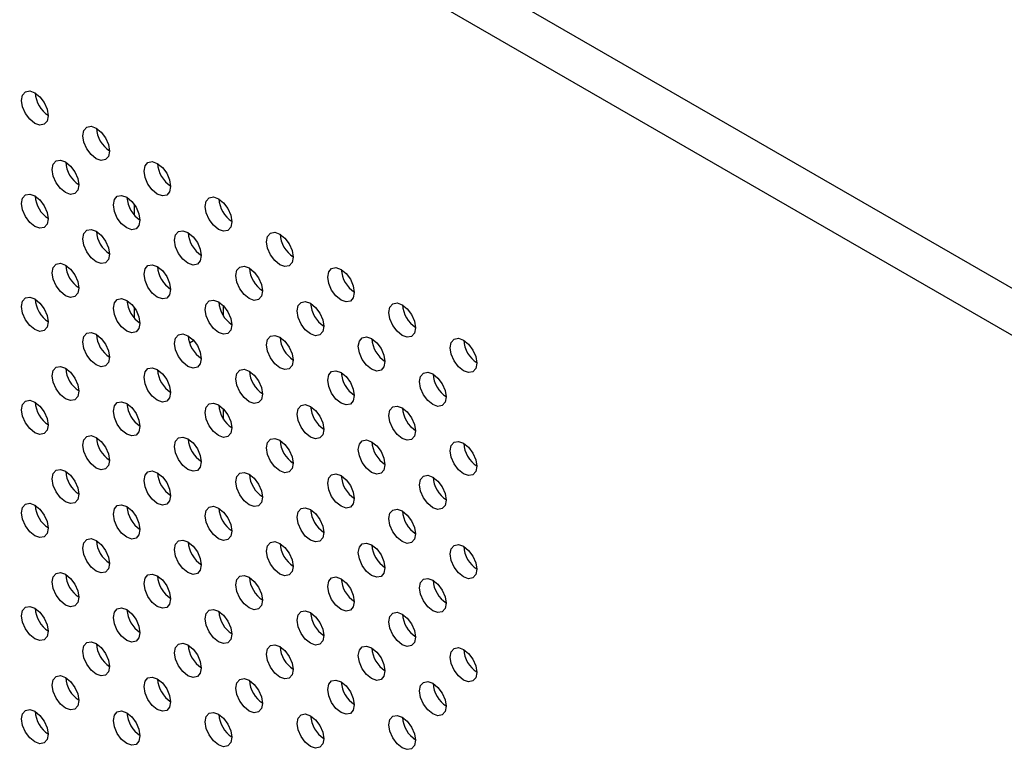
# Model space of a CAD drawing. Header units: millimetres. Extents: x 0 to 844, y -2 to 552.
# Tile 112 of 119: x 650.68 to 656.92, y 467.96 to 472.55. Entities that reach past the tile are written whole.
import ezdxf

# ---------------------------------------------------------------- set-up
doc = ezdxf.new("R2010")
doc.units = ezdxf.units.MM

msp = doc.modelspace()

# ---------------------------------------------------------------- linework, layer by layer
at = {"color": 7, "linetype": 'Continuous', "lineweight": 25}
for p, q in [((725.9315, 431.0366), (607.7436, 499.2651)), ((725.7645, 430.8353), (607.6527, 499.0198)), ((651.4046, 471.3827), (651.4046, 471.3152)), ((651.9703, 470.6742), (651.9703, 470.7398)), ((651.4046, 470.7294), (651.4046, 470.6619)), ((651.7541, 470.5054), (651.7805, 470.5206)), ((651.9703, 470.0209), (651.9703, 470.0864))]:
    msp.add_line(p, q, dxfattribs=at)
at = {"color": 7, "linetype": 'Continuous', "lineweight": 25, "flags": 128}
for points in [[(650.6903, 472.0421), (650.6967, 472.0756), (650.7149, 472.0967), (650.7422, 472.102), (650.7745, 472.0908), (650.8067, 472.0648), (650.834, 472.0279), (650.8522, 471.9858), (650.8587, 471.9449), (650.8522, 471.9114), (650.834, 471.8904), (650.8067, 471.8851), (650.7745, 471.8963), (650.7422, 471.9223), (650.7149, 471.9592), (650.6967, 472.0012), (650.6903, 472.0421)], [(651.0782, 471.8182), (651.0846, 471.8517), (651.1029, 471.8727), (651.1302, 471.878), (651.1624, 471.8668), (651.1946, 471.8408), (651.2219, 471.804), (651.2402, 471.7619), (651.2466, 471.721), (651.2402, 471.6875), (651.2219, 471.6665), (651.1946, 471.6612), (651.1624, 471.6724), (651.1302, 471.6984), (651.1029, 471.7352), (651.0846, 471.7773), (651.0782, 471.8182)], [(650.8842, 471.6035), (650.8906, 471.637), (650.9089, 471.658), (650.9362, 471.6633), (650.9684, 471.6521), (651.0006, 471.6261), (651.0279, 471.5893), (651.0462, 471.5472), (651.0526, 471.5063), (651.0462, 471.4728), (651.0279, 471.4518), (651.0006, 471.4465), (650.9684, 471.4577), (650.9362, 471.4837), (650.9089, 471.5205), (650.8906, 471.5626), (650.8842, 471.6035)], [(651.4661, 471.5943), (651.4725, 471.6278), (651.4908, 471.6488), (651.5181, 471.6541), (651.5503, 471.6429), (651.5825, 471.6169), (651.6098, 471.58), (651.6281, 471.538), (651.6345, 471.4971), (651.6281, 471.4636), (651.6098, 471.4425), (651.5825, 471.4372), (651.5503, 471.4484), (651.5181, 471.4744), (651.4908, 471.5113), (651.4725, 471.5534), (651.4661, 471.5943)], [(650.6903, 471.3888), (650.6967, 471.4223), (650.7149, 471.4433), (650.7422, 471.4486), (650.7745, 471.4374), (650.8067, 471.4114), (650.834, 471.3746), (650.8522, 471.3325), (650.8587, 471.2916), (650.8522, 471.2581), (650.834, 471.2371), (650.8067, 471.2318), (650.7745, 471.243), (650.7422, 471.269), (650.7149, 471.3058), (650.6967, 471.3479), (650.6903, 471.3888)], [(651.2721, 471.3796), (651.2785, 471.4131), (651.2968, 471.4341), (651.3241, 471.4394), (651.3563, 471.4282), (651.3885, 471.4022), (651.4159, 471.3654), (651.4341, 471.3233), (651.4405, 471.2824), (651.4341, 471.2489), (651.4159, 471.2279), (651.3885, 471.2226), (651.3563, 471.2338), (651.3241, 471.2598), (651.2968, 471.2966), (651.2785, 471.3387), (651.2721, 471.3796)], [(651.854, 471.3703), (651.8604, 471.4038), (651.8787, 471.4248), (651.906, 471.4301), (651.9382, 471.4189), (651.9704, 471.3929), (651.9978, 471.3561), (652.016, 471.314), (652.0224, 471.2731), (652.016, 471.2396), (651.9978, 471.2186), (651.9704, 471.2133), (651.9382, 471.2245), (651.906, 471.2505), (651.8787, 471.2873), (651.8604, 471.3294), (651.854, 471.3703)], [(651.0782, 471.1649), (651.0846, 471.1984), (651.1029, 471.2194), (651.1302, 471.2247), (651.1624, 471.2135), (651.1946, 471.1875), (651.2219, 471.1507), (651.2402, 471.1086), (651.2466, 471.0677), (651.2402, 471.0342), (651.2219, 471.0132), (651.1946, 471.0079), (651.1624, 471.0191), (651.1302, 471.0451), (651.1029, 471.0819), (651.0846, 471.124), (651.0782, 471.1649)], [(651.6601, 471.1556), (651.6665, 471.1891), (651.6847, 471.2102), (651.712, 471.2155), (651.7442, 471.2043), (651.7765, 471.1783), (651.8038, 471.1414), (651.822, 471.0993), (651.8284, 471.0584), (651.822, 471.0249), (651.8038, 471.0039), (651.7765, 470.9986), (651.7442, 471.0098), (651.712, 471.0358), (651.6847, 471.0727), (651.6665, 471.1147), (651.6601, 471.1556)], [(652.2419, 471.1464), (652.2484, 471.1799), (652.2666, 471.2009), (652.2939, 471.2062), (652.3261, 471.195), (652.3584, 471.169), (652.3857, 471.1322), (652.4039, 471.0901), (652.4103, 471.0492), (652.4039, 471.0157), (652.3857, 470.9947), (652.3584, 470.9894), (652.3261, 471.0006), (652.2939, 471.0266), (652.2666, 471.0634), (652.2484, 471.1055), (652.2419, 471.1464)], [(650.8842, 470.9502), (650.8906, 470.9837), (650.9089, 471.0047), (650.9362, 471.01), (650.9684, 470.9988), (651.0006, 470.9728), (651.0279, 470.936), (651.0462, 470.8939), (651.0526, 470.853), (651.0462, 470.8195), (651.0279, 470.7985), (651.0006, 470.7932), (650.9684, 470.8044), (650.9362, 470.8304), (650.9089, 470.8672), (650.8906, 470.9093), (650.8842, 470.9502)], [(651.4661, 470.9409), (651.4725, 470.9745), (651.4908, 470.9955), (651.5181, 471.0008), (651.5503, 470.9896), (651.5825, 470.9636), (651.6098, 470.9267), (651.6281, 470.8846), (651.6345, 470.8437), (651.6281, 470.8102), (651.6098, 470.7892), (651.5825, 470.7839), (651.5503, 470.7951), (651.5181, 470.8211), (651.4908, 470.858), (651.4725, 470.9), (651.4661, 470.9409)], [(652.048, 470.9317), (652.0544, 470.9652), (652.0726, 470.9862), (652.0999, 470.9915), (652.1322, 470.9803), (652.1644, 470.9543), (652.1917, 470.9175), (652.2099, 470.8754), (652.2164, 470.8345), (652.2099, 470.801), (652.1917, 470.78), (652.1644, 470.7747), (652.1322, 470.7859), (652.0999, 470.8119), (652.0726, 470.8487), (652.0544, 470.8908), (652.048, 470.9317)], [(652.6299, 470.9224), (652.6363, 470.9559), (652.6545, 470.9769), (652.6818, 470.9823), (652.7141, 470.9711), (652.7463, 470.9451), (652.7736, 470.9082), (652.7918, 470.8661), (652.7982, 470.8252), (652.7918, 470.7917), (652.7736, 470.7707), (652.7463, 470.7654), (652.7141, 470.7766), (652.6818, 470.8026), (652.6545, 470.8395), (652.6363, 470.8815), (652.6299, 470.9224)], [(650.6903, 470.7355), (650.6967, 470.769), (650.7149, 470.79), (650.7422, 470.7953), (650.7745, 470.7841), (650.8067, 470.7581), (650.834, 470.7213), (650.8522, 470.6792), (650.8587, 470.6383), (650.8522, 470.6048), (650.834, 470.5838), (650.8067, 470.5785), (650.7745, 470.5897), (650.7422, 470.6157), (650.7149, 470.6525), (650.6967, 470.6946), (650.6903, 470.7355)], [(651.2721, 470.7263), (651.2785, 470.7598), (651.2968, 470.7808), (651.3241, 470.7861), (651.3563, 470.7749), (651.3885, 470.7489), (651.4159, 470.712), (651.4341, 470.67), (651.4405, 470.6291), (651.4341, 470.5956), (651.4159, 470.5746), (651.3885, 470.5692), (651.3563, 470.5804), (651.3241, 470.6064), (651.2968, 470.6433), (651.2785, 470.6854), (651.2721, 470.7263)], [(651.854, 470.717), (651.8604, 470.7505), (651.8787, 470.7715), (651.906, 470.7768), (651.9382, 470.7656), (651.9704, 470.7396), (651.9978, 470.7028), (652.016, 470.6607), (652.0224, 470.6198), (652.016, 470.5863), (651.9978, 470.5653), (651.9704, 470.56), (651.9382, 470.5712), (651.906, 470.5972), (651.8787, 470.634), (651.8604, 470.6761), (651.854, 470.717)], [(652.4359, 470.7078), (652.4423, 470.7413), (652.4606, 470.7623), (652.4879, 470.7676), (652.5201, 470.7564), (652.5523, 470.7304), (652.5796, 470.6935), (652.5979, 470.6515), (652.6043, 470.6106), (652.5979, 470.5771), (652.5796, 470.556), (652.5523, 470.5507), (652.5201, 470.5619), (652.4879, 470.5879), (652.4606, 470.6248), (652.4423, 470.6669), (652.4359, 470.7078)], [(653.0178, 470.6985), (653.0242, 470.732), (653.0424, 470.753), (653.0698, 470.7583), (653.102, 470.7471), (653.1342, 470.7211), (653.1615, 470.6843), (653.1798, 470.6422), (653.1862, 470.6013), (653.1798, 470.5678), (653.1615, 470.5468), (653.1342, 470.5415), (653.102, 470.5527), (653.0698, 470.5787), (653.0424, 470.6155), (653.0242, 470.6576), (653.0178, 470.6985)], [(651.0782, 470.5116), (651.0846, 470.5451), (651.1029, 470.5661), (651.1302, 470.5714), (651.1624, 470.5602), (651.1946, 470.5342), (651.2219, 470.4973), (651.2402, 470.4553), (651.2466, 470.4144), (651.2402, 470.3809), (651.2219, 470.3599), (651.1946, 470.3546), (651.1624, 470.3658), (651.1302, 470.3918), (651.1029, 470.4286), (651.0846, 470.4707), (651.0782, 470.5116)], [(651.6601, 470.5023), (651.6665, 470.5358), (651.6847, 470.5568), (651.712, 470.5621), (651.7442, 470.5509), (651.7765, 470.5249), (651.8038, 470.4881), (651.822, 470.446), (651.8284, 470.4051), (651.822, 470.3716), (651.8038, 470.3506), (651.7765, 470.3453), (651.7442, 470.3565), (651.712, 470.3825), (651.6847, 470.4193), (651.6665, 470.4614), (651.6601, 470.5023)], [(652.2419, 470.4931), (652.2484, 470.5266), (652.2666, 470.5476), (652.2939, 470.5529), (652.3261, 470.5417), (652.3584, 470.5157), (652.3857, 470.4788), (652.4039, 470.4368), (652.4103, 470.3959), (652.4039, 470.3624), (652.3857, 470.3414), (652.3584, 470.336), (652.3261, 470.3472), (652.2939, 470.3732), (652.2666, 470.4101), (652.2484, 470.4522), (652.2419, 470.4931)], [(652.8238, 470.4838), (652.8302, 470.5173), (652.8485, 470.5383), (652.8758, 470.5436), (652.908, 470.5324), (652.9402, 470.5064), (652.9675, 470.4696), (652.9858, 470.4275), (652.9922, 470.3866), (652.9858, 470.3531), (652.9675, 470.3321), (652.9402, 470.3268), (652.908, 470.338), (652.8758, 470.364), (652.8485, 470.4008), (652.8302, 470.4429), (652.8238, 470.4838)], [(653.4057, 470.4746), (653.4121, 470.5081), (653.4304, 470.5291), (653.4577, 470.5344), (653.4899, 470.5232), (653.5221, 470.4972), (653.5494, 470.4603), (653.5677, 470.4183), (653.5741, 470.3774), (653.5677, 470.3438), (653.5494, 470.3228), (653.5221, 470.3175), (653.4899, 470.3287), (653.4577, 470.3547), (653.4304, 470.3916), (653.4121, 470.4337), (653.4057, 470.4746)], [(650.8842, 470.2969), (650.8906, 470.3304), (650.9089, 470.3514), (650.9362, 470.3567), (650.9684, 470.3455), (651.0006, 470.3195), (651.0279, 470.2827), (651.0462, 470.2406), (651.0526, 470.1997), (651.0462, 470.1662), (651.0279, 470.1452), (651.0006, 470.1399), (650.9684, 470.1511), (650.9362, 470.1771), (650.9089, 470.2139), (650.8906, 470.256), (650.8842, 470.2969)], [(651.4661, 470.2876), (651.4725, 470.3211), (651.4908, 470.3421), (651.5181, 470.3474), (651.5503, 470.3363), (651.5825, 470.3103), (651.6098, 470.2734), (651.6281, 470.2313), (651.6345, 470.1904), (651.6281, 470.1569), (651.6098, 470.1359), (651.5825, 470.1306), (651.5503, 470.1418), (651.5181, 470.1678), (651.4908, 470.2047), (651.4725, 470.2467), (651.4661, 470.2876)], [(652.048, 470.2784), (652.0544, 470.3119), (652.0726, 470.3329), (652.0999, 470.3382), (652.1322, 470.327), (652.1644, 470.301), (652.1917, 470.2642), (652.2099, 470.2221), (652.2164, 470.1812), (652.2099, 470.1477), (652.1917, 470.1267), (652.1644, 470.1214), (652.1322, 470.1326), (652.0999, 470.1586), (652.0726, 470.1954), (652.0544, 470.2375), (652.048, 470.2784)], [(652.6299, 470.2691), (652.6363, 470.3026), (652.6545, 470.3236), (652.6818, 470.3289), (652.7141, 470.3177), (652.7463, 470.2917), (652.7736, 470.2549), (652.7918, 470.2128), (652.7982, 470.1719), (652.7918, 470.1384), (652.7736, 470.1174), (652.7463, 470.1121), (652.7141, 470.1233), (652.6818, 470.1493), (652.6545, 470.1861), (652.6363, 470.2282), (652.6299, 470.2691)], [(653.2117, 470.2599), (653.2181, 470.2934), (653.2364, 470.3144), (653.2637, 470.3197), (653.2959, 470.3085), (653.3281, 470.2825), (653.3555, 470.2457), (653.3737, 470.2036), (653.3801, 470.1627), (653.3737, 470.1292), (653.3555, 470.1082), (653.3281, 470.1029), (653.2959, 470.1141), (653.2637, 470.1401), (653.2364, 470.1769), (653.2181, 470.219), (653.2117, 470.2599)], [(650.6903, 470.0822), (650.6967, 470.1157), (650.7149, 470.1367), (650.7422, 470.142), (650.7745, 470.1308), (650.8067, 470.1048), (650.834, 470.068), (650.8522, 470.0259), (650.8587, 469.985), (650.8522, 469.9515), (650.834, 469.9305), (650.8067, 469.9252), (650.7745, 469.9364), (650.7422, 469.9624), (650.7149, 469.9992), (650.6967, 470.0413), (650.6903, 470.0822)], [(651.2721, 470.073), (651.2785, 470.1065), (651.2968, 470.1275), (651.3241, 470.1328), (651.3563, 470.1216), (651.3885, 470.0956), (651.4159, 470.0587), (651.4341, 470.0167), (651.4405, 469.9758), (651.4341, 469.9422), (651.4159, 469.9212), (651.3885, 469.9159), (651.3563, 469.9271), (651.3241, 469.9531), (651.2968, 469.99), (651.2785, 470.0321), (651.2721, 470.073)], [(651.854, 470.0637), (651.8604, 470.0972), (651.8787, 470.1182), (651.906, 470.1235), (651.9382, 470.1123), (651.9704, 470.0863), (651.9978, 470.0495), (652.016, 470.0074), (652.0224, 469.9665), (652.016, 469.933), (651.9978, 469.912), (651.9704, 469.9067), (651.9382, 469.9179), (651.906, 469.9439), (651.8787, 469.9807), (651.8604, 470.0228), (651.854, 470.0637)], [(652.4359, 470.0544), (652.4423, 470.088), (652.4606, 470.109), (652.4879, 470.1143), (652.5201, 470.1031), (652.5523, 470.0771), (652.5796, 470.0402), (652.5979, 469.9981), (652.6043, 469.9572), (652.5979, 469.9237), (652.5796, 469.9027), (652.5523, 469.8974), (652.5201, 469.9086), (652.4879, 469.9346), (652.4606, 469.9715), (652.4423, 470.0135), (652.4359, 470.0544)], [(653.0178, 470.0452), (653.0242, 470.0787), (653.0424, 470.0997), (653.0698, 470.105), (653.102, 470.0938), (653.1342, 470.0678), (653.1615, 470.031), (653.1798, 469.9889), (653.1862, 469.948), (653.1798, 469.9145), (653.1615, 469.8935), (653.1342, 469.8882), (653.102, 469.8994), (653.0698, 469.9254), (653.0424, 469.9622), (653.0242, 470.0043), (653.0178, 470.0452)], [(651.0782, 469.8583), (651.0846, 469.8918), (651.1029, 469.9128), (651.1302, 469.9181), (651.1624, 469.9069), (651.1946, 469.8809), (651.2219, 469.844), (651.2402, 469.802), (651.2466, 469.7611), (651.2402, 469.7276), (651.2219, 469.7065), (651.1946, 469.7012), (651.1624, 469.7124), (651.1302, 469.7384), (651.1029, 469.7753), (651.0846, 469.8174), (651.0782, 469.8583)], [(651.6601, 469.849), (651.6665, 469.8825), (651.6847, 469.9035), (651.712, 469.9088), (651.7442, 469.8976), (651.7765, 469.8716), (651.8038, 469.8348), (651.822, 469.7927), (651.8284, 469.7518), (651.822, 469.7183), (651.8038, 469.6973), (651.7765, 469.692), (651.7442, 469.7032), (651.712, 469.7292), (651.6847, 469.766), (651.6665, 469.8081), (651.6601, 469.849)], [(652.2419, 469.8398), (652.2484, 469.8733), (652.2666, 469.8943), (652.2939, 469.8996), (652.3261, 469.8884), (652.3584, 469.8624), (652.3857, 469.8255), (652.4039, 469.7835), (652.4103, 469.7425), (652.4039, 469.709), (652.3857, 469.688), (652.3584, 469.6827), (652.3261, 469.6939), (652.2939, 469.7199), (652.2666, 469.7568), (652.2484, 469.7988), (652.2419, 469.8398)], [(652.8238, 469.8305), (652.8302, 469.864), (652.8485, 469.885), (652.8758, 469.8903), (652.908, 469.8791), (652.9402, 469.8531), (652.9675, 469.8163), (652.9858, 469.7742), (652.9922, 469.7333), (652.9858, 469.6998), (652.9675, 469.6788), (652.9402, 469.6735), (652.908, 469.6847), (652.8758, 469.7107), (652.8485, 469.7475), (652.8302, 469.7896), (652.8238, 469.8305)], [(653.4057, 469.8212), (653.4121, 469.8547), (653.4304, 469.8758), (653.4577, 469.8811), (653.4899, 469.8699), (653.5221, 469.8439), (653.5494, 469.807), (653.5677, 469.7649), (653.5741, 469.724), (653.5677, 469.6905), (653.5494, 469.6695), (653.5221, 469.6642), (653.4899, 469.6754), (653.4577, 469.7014), (653.4304, 469.7383), (653.4121, 469.7803), (653.4057, 469.8212)], [(650.8842, 469.6436), (650.8906, 469.6771), (650.9089, 469.6981), (650.9362, 469.7034), (650.9684, 469.6922), (651.0006, 469.6662), (651.0279, 469.6294), (651.0462, 469.5873), (651.0526, 469.5464), (651.0462, 469.5129), (651.0279, 469.4919), (651.0006, 469.4866), (650.9684, 469.4978), (650.9362, 469.5238), (650.9089, 469.5606), (650.8906, 469.6027), (650.8842, 469.6436)], [(651.4661, 469.6343), (651.4725, 469.6678), (651.4908, 469.6888), (651.5181, 469.6941), (651.5503, 469.6829), (651.5825, 469.6569), (651.6098, 469.6201), (651.6281, 469.578), (651.6345, 469.5371), (651.6281, 469.5036), (651.6098, 469.4826), (651.5825, 469.4773), (651.5503, 469.4885), (651.5181, 469.5145), (651.4908, 469.5513), (651.4725, 469.5934), (651.4661, 469.6343)], [(652.048, 469.6251), (652.0544, 469.6586), (652.0726, 469.6796), (652.0999, 469.6849), (652.1322, 469.6737), (652.1644, 469.6477), (652.1917, 469.6108), (652.2099, 469.5688), (652.2164, 469.5279), (652.2099, 469.4944), (652.1917, 469.4734), (652.1644, 469.4681), (652.1322, 469.4793), (652.0999, 469.5053), (652.0726, 469.5421), (652.0544, 469.5842), (652.048, 469.6251)], [(652.6299, 469.6158), (652.6363, 469.6493), (652.6545, 469.6703), (652.6818, 469.6756), (652.7141, 469.6644), (652.7463, 469.6384), (652.7736, 469.6016), (652.7918, 469.5595), (652.7982, 469.5186), (652.7918, 469.4851), (652.7736, 469.4641), (652.7463, 469.4588), (652.7141, 469.47), (652.6818, 469.496), (652.6545, 469.5328), (652.6363, 469.5749), (652.6299, 469.6158)], [(653.2117, 469.6066), (653.2181, 469.6401), (653.2364, 469.6611), (653.2637, 469.6664), (653.2959, 469.6552), (653.3281, 469.6292), (653.3555, 469.5923), (653.3737, 469.5503), (653.3801, 469.5094), (653.3737, 469.4759), (653.3555, 469.4549), (653.3281, 469.4495), (653.2959, 469.4607), (653.2637, 469.4867), (653.2364, 469.5236), (653.2181, 469.5657), (653.2117, 469.6066)], [(650.6903, 469.4289), (650.6967, 469.4624), (650.7149, 469.4834), (650.7422, 469.4887), (650.7745, 469.4775), (650.8067, 469.4515), (650.834, 469.4147), (650.8522, 469.3726), (650.8587, 469.3317), (650.8522, 469.2982), (650.834, 469.2772), (650.8067, 469.2719), (650.7745, 469.2831), (650.7422, 469.3091), (650.7149, 469.3459), (650.6967, 469.388), (650.6903, 469.4289)], [(651.2721, 469.4196), (651.2785, 469.4531), (651.2968, 469.4741), (651.3241, 469.4795), (651.3563, 469.4683), (651.3885, 469.4423), (651.4159, 469.4054), (651.4341, 469.3633), (651.4405, 469.3224), (651.4341, 469.2889), (651.4159, 469.2679), (651.3885, 469.2626), (651.3563, 469.2738), (651.3241, 469.2998), (651.2968, 469.3367), (651.2785, 469.3787), (651.2721, 469.4196)], [(651.854, 469.4104), (651.8604, 469.4439), (651.8787, 469.4649), (651.906, 469.4702), (651.9382, 469.459), (651.9704, 469.433), (651.9978, 469.3962), (652.016, 469.3541), (652.0224, 469.3132), (652.016, 469.2797), (651.9978, 469.2587), (651.9704, 469.2534), (651.9382, 469.2646), (651.906, 469.2906), (651.8787, 469.3274), (651.8604, 469.3695), (651.854, 469.4104)], [(652.4359, 469.4011), (652.4423, 469.4346), (652.4606, 469.4556), (652.4879, 469.4609), (652.5201, 469.4497), (652.5523, 469.4238), (652.5796, 469.3869), (652.5979, 469.3448), (652.6043, 469.3039), (652.5979, 469.2704), (652.5796, 469.2494), (652.5523, 469.2441), (652.5201, 469.2553), (652.4879, 469.2813), (652.4606, 469.3182), (652.4423, 469.3602), (652.4359, 469.4011)], [(653.0178, 469.3919), (653.0242, 469.4254), (653.0424, 469.4464), (653.0698, 469.4517), (653.102, 469.4405), (653.1342, 469.4145), (653.1615, 469.3776), (653.1798, 469.3356), (653.1862, 469.2947), (653.1798, 469.2612), (653.1615, 469.2402), (653.1342, 469.2349), (653.102, 469.246), (653.0698, 469.272), (653.0424, 469.3089), (653.0242, 469.351), (653.0178, 469.3919)], [(651.0782, 469.2049), (651.0846, 469.2384), (651.1029, 469.2595), (651.1302, 469.2648), (651.1624, 469.2536), (651.1946, 469.2276), (651.2219, 469.1907), (651.2402, 469.1486), (651.2466, 469.1077), (651.2402, 469.0742), (651.2219, 469.0532), (651.1946, 469.0479), (651.1624, 469.0591), (651.1302, 469.0851), (651.1029, 469.122), (651.0846, 469.164), (651.0782, 469.2049)], [(651.6601, 469.1957), (651.6665, 469.2292), (651.6847, 469.2502), (651.712, 469.2555), (651.7442, 469.2443), (651.7765, 469.2183), (651.8038, 469.1815), (651.822, 469.1394), (651.8284, 469.0985), (651.822, 469.065), (651.8038, 469.044), (651.7765, 469.0387), (651.7442, 469.0499), (651.712, 469.0759), (651.6847, 469.1127), (651.6665, 469.1548), (651.6601, 469.1957)], [(652.2419, 469.1864), (652.2484, 469.2199), (652.2666, 469.2409), (652.2939, 469.2463), (652.3261, 469.2351), (652.3584, 469.2091), (652.3857, 469.1722), (652.4039, 469.1301), (652.4103, 469.0892), (652.4039, 469.0557), (652.3857, 469.0347), (652.3584, 469.0294), (652.3261, 469.0406), (652.2939, 469.0666), (652.2666, 469.1035), (652.2484, 469.1455), (652.2419, 469.1864)], [(652.8238, 469.1772), (652.8302, 469.2107), (652.8485, 469.2317), (652.8758, 469.237), (652.908, 469.2258), (652.9402, 469.1998), (652.9675, 469.163), (652.9858, 469.1209), (652.9922, 469.08), (652.9858, 469.0465), (652.9675, 469.0255), (652.9402, 469.0202), (652.908, 469.0314), (652.8758, 469.0574), (652.8485, 469.0942), (652.8302, 469.1363), (652.8238, 469.1772)], [(653.4057, 469.1679), (653.4121, 469.2014), (653.4304, 469.2224), (653.4577, 469.2277), (653.4899, 469.2165), (653.5221, 469.1905), (653.5494, 469.1537), (653.5677, 469.1116), (653.5741, 469.0707), (653.5677, 469.0372), (653.5494, 469.0162), (653.5221, 469.0109), (653.4899, 469.0221), (653.4577, 469.0481), (653.4304, 469.0849), (653.4121, 469.127), (653.4057, 469.1679)], [(650.8842, 468.9903), (650.8906, 469.0238), (650.9089, 469.0448), (650.9362, 469.0501), (650.9684, 469.0389), (651.0006, 469.0129), (651.0279, 468.976), (651.0462, 468.934), (651.0526, 468.8931), (651.0462, 468.8596), (651.0279, 468.8386), (651.0006, 468.8332), (650.9684, 468.8444), (650.9362, 468.8704), (650.9089, 468.9073), (650.8906, 468.9494), (650.8842, 468.9903)], [(651.4661, 468.981), (651.4725, 469.0145), (651.4908, 469.0355), (651.5181, 469.0408), (651.5503, 469.0296), (651.5825, 469.0036), (651.6098, 468.9668), (651.6281, 468.9247), (651.6345, 468.8838), (651.6281, 468.8503), (651.6098, 468.8293), (651.5825, 468.824), (651.5503, 468.8352), (651.5181, 468.8612), (651.4908, 468.898), (651.4725, 468.9401), (651.4661, 468.981)], [(652.048, 468.9718), (652.0544, 469.0053), (652.0726, 469.0263), (652.0999, 469.0316), (652.1322, 469.0204), (652.1644, 468.9944), (652.1917, 468.9575), (652.2099, 468.9155), (652.2164, 468.8746), (652.2099, 468.8411), (652.1917, 468.82), (652.1644, 468.8147), (652.1322, 468.8259), (652.0999, 468.8519), (652.0726, 468.8888), (652.0544, 468.9309), (652.048, 468.9718)], [(652.6299, 468.9625), (652.6363, 468.996), (652.6545, 469.017), (652.6818, 469.0223), (652.7141, 469.0111), (652.7463, 468.9851), (652.7736, 468.9483), (652.7918, 468.9062), (652.7982, 468.8653), (652.7918, 468.8318), (652.7736, 468.8108), (652.7463, 468.8055), (652.7141, 468.8167), (652.6818, 468.8427), (652.6545, 468.8795), (652.6363, 468.9216), (652.6299, 468.9625)], [(653.2117, 468.9533), (653.2181, 468.9868), (653.2364, 469.0078), (653.2637, 469.0131), (653.2959, 469.0019), (653.3281, 468.9759), (653.3555, 468.939), (653.3737, 468.897), (653.3801, 468.856), (653.3737, 468.8225), (653.3555, 468.8015), (653.3281, 468.7962), (653.2959, 468.8074), (653.2637, 468.8334), (653.2364, 468.8703), (653.2181, 468.9123), (653.2117, 468.9533)], [(650.6903, 468.7756), (650.6967, 468.8091), (650.7149, 468.8301), (650.7422, 468.8354), (650.7745, 468.8242), (650.8067, 468.7982), (650.834, 468.7613), (650.8522, 468.7193), (650.8587, 468.6784), (650.8522, 468.6449), (650.834, 468.6239), (650.8067, 468.6186), (650.7745, 468.6298), (650.7422, 468.6557), (650.7149, 468.6926), (650.6967, 468.7347), (650.6903, 468.7756)], [(651.2721, 468.7663), (651.2785, 468.7998), (651.2968, 468.8208), (651.3241, 468.8261), (651.3563, 468.8149), (651.3885, 468.7889), (651.4159, 468.7521), (651.4341, 468.71), (651.4405, 468.6691), (651.4341, 468.6356), (651.4159, 468.6146), (651.3885, 468.6093), (651.3563, 468.6205), (651.3241, 468.6465), (651.2968, 468.6833), (651.2785, 468.7254), (651.2721, 468.7663)], [(651.854, 468.7571), (651.8604, 468.7906), (651.8787, 468.8116), (651.906, 468.8169), (651.9382, 468.8057), (651.9704, 468.7797), (651.9978, 468.7428), (652.016, 468.7008), (652.0224, 468.6599), (652.016, 468.6264), (651.9978, 468.6054), (651.9704, 468.6), (651.9382, 468.6112), (651.906, 468.6372), (651.8787, 468.6741), (651.8604, 468.7162), (651.854, 468.7571)], [(652.4359, 468.7478), (652.4423, 468.7813), (652.4606, 468.8023), (652.4879, 468.8076), (652.5201, 468.7964), (652.5523, 468.7704), (652.5796, 468.7336), (652.5979, 468.6915), (652.6043, 468.6506), (652.5979, 468.6171), (652.5796, 468.5961), (652.5523, 468.5908), (652.5201, 468.602), (652.4879, 468.628), (652.4606, 468.6648), (652.4423, 468.7069), (652.4359, 468.7478)], [(653.0178, 468.7386), (653.0242, 468.7721), (653.0424, 468.7931), (653.0698, 468.7984), (653.102, 468.7872), (653.1342, 468.7612), (653.1615, 468.7243), (653.1798, 468.6823), (653.1862, 468.6414), (653.1798, 468.6078), (653.1615, 468.5868), (653.1342, 468.5815), (653.102, 468.5927), (653.0698, 468.6187), (653.0424, 468.6556), (653.0242, 468.6977), (653.0178, 468.7386)], [(651.0782, 468.5516), (651.0846, 468.5851), (651.1029, 468.6061), (651.1302, 468.6114), (651.1624, 468.6002), (651.1946, 468.5742), (651.2219, 468.5374), (651.2402, 468.4953), (651.2466, 468.4544), (651.2402, 468.4209), (651.2219, 468.3999), (651.1946, 468.3946), (651.1624, 468.4058), (651.1302, 468.4318), (651.1029, 468.4687), (651.0846, 468.5107), (651.0782, 468.5516)], [(651.6601, 468.5424), (651.6665, 468.5759), (651.6847, 468.5969), (651.712, 468.6022), (651.7442, 468.591), (651.7765, 468.565), (651.8038, 468.5282), (651.822, 468.4861), (651.8284, 468.4452), (651.822, 468.4117), (651.8038, 468.3907), (651.7765, 468.3854), (651.7442, 468.3966), (651.712, 468.4226), (651.6847, 468.4594), (651.6665, 468.5015), (651.6601, 468.5424)], [(652.2419, 468.5331), (652.2484, 468.5666), (652.2666, 468.5876), (652.2939, 468.5929), (652.3261, 468.5817), (652.3584, 468.5557), (652.3857, 468.5189), (652.4039, 468.4768), (652.4103, 468.4359), (652.4039, 468.4024), (652.3857, 468.3814), (652.3584, 468.3761), (652.3261, 468.3873), (652.2939, 468.4133), (652.2666, 468.4501), (652.2484, 468.4922), (652.2419, 468.5331)], [(652.8238, 468.5239), (652.8302, 468.5574), (652.8485, 468.5784), (652.8758, 468.5837), (652.908, 468.5725), (652.9402, 468.5465), (652.9675, 468.5097), (652.9858, 468.4676), (652.9922, 468.4267), (652.9858, 468.3932), (652.9675, 468.3722), (652.9402, 468.3669), (652.908, 468.3781), (652.8758, 468.4041), (652.8485, 468.4409), (652.8302, 468.483), (652.8238, 468.5239)], [(653.4057, 468.5146), (653.4121, 468.5481), (653.4304, 468.5691), (653.4577, 468.5744), (653.4899, 468.5632), (653.5221, 468.5372), (653.5494, 468.5004), (653.5677, 468.4583), (653.5741, 468.4174), (653.5677, 468.3839), (653.5494, 468.3629), (653.5221, 468.3576), (653.4899, 468.3688), (653.4577, 468.3948), (653.4304, 468.4316), (653.4121, 468.4737), (653.4057, 468.5146)], [(650.8842, 468.337), (650.8906, 468.3705), (650.9089, 468.3915), (650.9362, 468.3968), (650.9684, 468.3856), (651.0006, 468.3596), (651.0279, 468.3227), (651.0462, 468.2807), (651.0526, 468.2397), (651.0462, 468.2062), (651.0279, 468.1852), (651.0006, 468.1799), (650.9684, 468.1911), (650.9362, 468.2171), (650.9089, 468.254), (650.8906, 468.296), (650.8842, 468.337)], [(651.4661, 468.3277), (651.4725, 468.3612), (651.4908, 468.3822), (651.5181, 468.3875), (651.5503, 468.3763), (651.5825, 468.3503), (651.6098, 468.3135), (651.6281, 468.2714), (651.6345, 468.2305), (651.6281, 468.197), (651.6098, 468.176), (651.5825, 468.1707), (651.5503, 468.1819), (651.5181, 468.2079), (651.4908, 468.2447), (651.4725, 468.2868), (651.4661, 468.3277)], [(652.048, 468.3184), (652.0544, 468.3519), (652.0726, 468.373), (652.0999, 468.3783), (652.1322, 468.3671), (652.1644, 468.3411), (652.1917, 468.3042), (652.2099, 468.2621), (652.2164, 468.2212), (652.2099, 468.1877), (652.1917, 468.1667), (652.1644, 468.1614), (652.1322, 468.1726), (652.0999, 468.1986), (652.0726, 468.2355), (652.0544, 468.2775), (652.048, 468.3184)], [(652.6299, 468.3092), (652.6363, 468.3427), (652.6545, 468.3637), (652.6818, 468.369), (652.7141, 468.3578), (652.7463, 468.3318), (652.7736, 468.295), (652.7918, 468.2529), (652.7982, 468.212), (652.7918, 468.1785), (652.7736, 468.1575), (652.7463, 468.1522), (652.7141, 468.1634), (652.6818, 468.1894), (652.6545, 468.2262), (652.6363, 468.2683), (652.6299, 468.3092)], [(653.2117, 468.2999), (653.2181, 468.3334), (653.2364, 468.3544), (653.2637, 468.3598), (653.2959, 468.3486), (653.3281, 468.3226), (653.3555, 468.2857), (653.3737, 468.2436), (653.3801, 468.2027), (653.3737, 468.1692), (653.3555, 468.1482), (653.3281, 468.1429), (653.2959, 468.1541), (653.2637, 468.1801), (653.2364, 468.217), (653.2181, 468.259), (653.2117, 468.2999)], [(650.6903, 468.1223), (650.6967, 468.1558), (650.7149, 468.1768), (650.7422, 468.1821), (650.7745, 468.1709), (650.8067, 468.1449), (650.834, 468.108), (650.8522, 468.066), (650.8587, 468.0251), (650.8522, 467.9915), (650.834, 467.9705), (650.8067, 467.9652), (650.7745, 467.9764), (650.7422, 468.0024), (650.7149, 468.0393), (650.6967, 468.0814), (650.6903, 468.1223)], [(651.2721, 468.113), (651.2785, 468.1465), (651.2968, 468.1675), (651.3241, 468.1728), (651.3563, 468.1616), (651.3885, 468.1356), (651.4159, 468.0988), (651.4341, 468.0567), (651.4405, 468.0158), (651.4341, 467.9823), (651.4159, 467.9613), (651.3885, 467.956), (651.3563, 467.9672), (651.3241, 467.9932), (651.2968, 468.03), (651.2785, 468.0721), (651.2721, 468.113)], [(651.854, 468.1037), (651.8604, 468.1373), (651.8787, 468.1583), (651.906, 468.1636), (651.9382, 468.1524), (651.9704, 468.1264), (651.9978, 468.0895), (652.016, 468.0474), (652.0224, 468.0065), (652.016, 467.973), (651.9978, 467.952), (651.9704, 467.9467), (651.9382, 467.9579), (651.906, 467.9839), (651.8787, 468.0208), (651.8604, 468.0628), (651.854, 468.1037)], [(652.4359, 468.0945), (652.4423, 468.128), (652.4606, 468.149), (652.4879, 468.1543), (652.5201, 468.1431), (652.5523, 468.1171), (652.5796, 468.0803), (652.5979, 468.0382), (652.6043, 467.9973), (652.5979, 467.9638), (652.5796, 467.9428), (652.5523, 467.9375), (652.5201, 467.9487), (652.4879, 467.9747), (652.4606, 468.0115), (652.4423, 468.0536), (652.4359, 468.0945)], [(653.0178, 468.0852), (653.0242, 468.1187), (653.0424, 468.1398), (653.0698, 468.1451), (653.102, 468.1339), (653.1342, 468.1079), (653.1615, 468.071), (653.1798, 468.0289), (653.1862, 467.988), (653.1798, 467.9545), (653.1615, 467.9335), (653.1342, 467.9282), (653.102, 467.9394), (653.0698, 467.9654), (653.0424, 468.0023), (653.0242, 468.0443), (653.0178, 468.0852)]]:
    msp.add_lwpolyline(points, dxfattribs=at)
at = {"color": 7, "linetype": 'Continuous', "lineweight": 25}
for centre in [(650.9593, 472.1003), (651.3472, 471.8764), (651.1532, 471.6617), (651.7351, 471.6525), (650.9593, 471.447), (651.5411, 471.4378), (652.123, 471.4285), (651.3472, 471.2231), (651.9291, 471.2138), (652.5109, 471.2046), (651.1532, 471.0084), (651.7351, 470.9991), (652.317, 470.9899), (652.8989, 470.9806), (650.9593, 470.7937), (651.5411, 470.7845), (652.123, 470.7752), (652.7049, 470.766), (653.2868, 470.7567), (651.3472, 470.5698), (651.9291, 470.5605), (652.5109, 470.5513), (653.0928, 470.542), (653.6747, 470.5328), (651.1532, 470.3551), (651.7351, 470.3458), (652.317, 470.3366), (652.8989, 470.3273), (653.4807, 470.3181), (650.9593, 470.1404), (651.5411, 470.1311), (652.123, 470.1219), (652.7049, 470.1126), (653.2868, 470.1034), (651.3472, 469.9165), (651.9291, 469.9072), (652.5109, 469.8979), (653.0928, 469.8887), (653.6747, 469.8794), (651.1532, 469.7018), (651.7351, 469.6925), (652.317, 469.6833), (652.8989, 469.674), (653.4807, 469.6648), (650.9593, 469.4871), (651.5411, 469.4778), (652.123, 469.4686), (652.7049, 469.4593), (653.2868, 469.4501), (651.3472, 469.2631), (651.9291, 469.2539), (652.5109, 469.2446), (653.0928, 469.2354), (653.6747, 469.2261), (651.1532, 469.0485), (651.7351, 469.0392), (652.317, 469.03), (652.8989, 469.0207), (653.4807, 469.0114), (650.9593, 468.8338), (651.5411, 468.8245), (652.123, 468.8153), (652.7049, 468.806), (653.2868, 468.7967), (651.3472, 468.6098), (651.9291, 468.6006), (652.5109, 468.5913), (653.0928, 468.5821), (653.6747, 468.5728), (651.1532, 468.3951), (651.7351, 468.3859), (652.317, 468.3766), (652.8989, 468.3674), (653.4807, 468.3581), (650.9593, 468.1805), (651.5411, 468.1712), (652.123, 468.1619), (652.7049, 468.1527), (653.2868, 468.1434)]:
    msp.add_arc(centre, 0.1834, 183.30127, 237.35268, dxfattribs=at)

doc.saveas('drawing.dxf')
